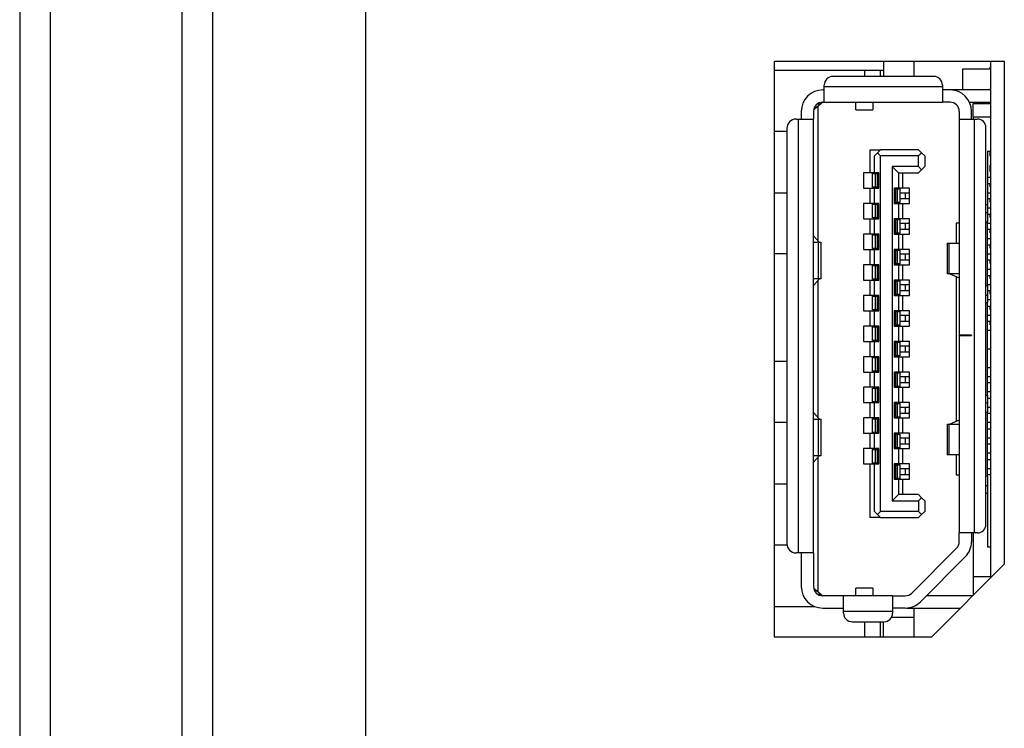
# Model space of a CAD drawing. Header units: millimetres. Extents: x 0 to 1118, y 0 to 864.
# Tile 26 of 256: x 80.03 to 86.46, y 359.5 to 364.13. Entities that reach past the tile are written whole.
import ezdxf

# ---------------------------------------------------------------- set-up
doc = ezdxf.new("R2010")
doc.units = ezdxf.units.MM

msp = doc.modelspace()

# ---------------------------------------------------------------- linework, layer by layer
at = {"color": 7, "linetype": 'Continuous', "lineweight": 25}
for p, q in [((80.0319, 406.752), (80.0319, 315.2817)), ((80.2319, 406.752), (80.2319, 315.0817)), ((81.0919, 320.8217), (81.0919, 404.714)), ((81.2919, 404.714), (81.2919, 320.8217)), ((82.2919, 321.0217), (82.2919, 404.114)), ((84.9619, 363.8558), (86.4619, 363.8558)), ((84.9619, 360.0988), (84.9619, 363.8558)), ((85.6719, 363.8558), (85.6719, 363.7559)), ((85.8719, 363.8558), (85.8719, 363.7559)), ((86.3701, 363.8163), (86.3719, 363.8163)), ((86.3701, 363.8063), (86.3701, 363.8163)), ((86.3719, 363.8558), (86.3719, 360.4838)), ((86.4619, 363.8558), (86.4619, 360.5738)), ((84.9619, 363.7979), (85.6719, 363.7979)), ((86.0019, 363.7559), (85.3419, 363.7559)), ((85.5519, 363.7559), (85.5519, 363.7979)), ((85.6519, 363.7979), (85.6519, 363.7559)), ((86.1901, 363.6679), (86.1901, 363.8063)), ((86.1901, 363.8063), (86.3719, 363.8063)), ((85.2859, 363.6879), (85.2859, 363.6999)), ((86.0579, 363.6879), (85.2859, 363.6879)), ((85.2859, 363.5879), (85.2859, 363.6879)), ((86.0579, 363.6999), (86.0579, 363.6879)), ((86.0579, 363.6879), (86.0579, 363.5879)), ((85.2759, 363.6679), (85.2859, 363.6679)), ((86.1079, 363.6679), (86.0579, 363.6679)), ((86.3719, 363.6679), (86.1079, 363.6679)), ((86.3701, 363.6763), (86.3719, 363.6763)), ((86.3701, 363.6679), (86.3701, 363.6763)), ((85.2459, 363.5629), (85.2169, 363.5387)), ((85.2427, 363.5779), (85.2639, 363.5779)), ((85.2759, 363.5879), (85.2459, 363.5629)), ((85.2459, 362.6834), (85.2459, 363.5629)), ((85.2759, 363.5879), (85.2859, 363.5879)), ((85.2859, 363.5879), (86.0579, 363.5879)), ((85.4929, 363.5379), (85.4929, 363.5879)), ((85.6029, 363.5879), (85.6029, 363.5379)), ((86.1079, 363.5879), (86.0579, 363.5879)), ((86.2344, 363.5879), (86.3719, 363.5879)), ((86.2579, 363.5879), (86.2579, 363.5779)), ((86.3719, 363.5779), (86.2579, 363.5779)), ((86.2579, 363.4919), (86.2579, 363.5779)), ((85.1359, 363.5279), (85.1359, 363.4779)), ((85.2159, 363.5279), (85.2159, 363.4779)), ((85.4929, 363.5379), (85.6029, 363.5379)), ((86.1679, 363.5279), (86.1679, 363.4779)), ((86.2479, 363.4779), (86.2479, 363.5279)), ((86.2579, 363.4919), (86.3719, 363.4919)), ((86.2579, 363.4919), (86.2579, 363.4779)), ((85.1019, 363.4779), (85.1159, 363.4779)), ((85.1159, 363.4779), (85.1159, 360.6479)), ((85.1159, 363.4779), (85.2159, 363.4779)), ((85.2159, 360.6479), (85.2159, 363.4779)), ((86.1679, 363.4779), (86.1679, 362.0679)), ((86.1679, 363.4779), (86.2679, 363.4779)), ((86.2679, 360.7779), (86.2679, 363.4779)), ((86.2679, 363.4779), (86.2859, 363.4779)), ((85.0419, 363.3979), (84.9619, 363.3979)), ((85.0419, 363.4179), (85.0419, 360.7079)), ((86.3419, 360.8339), (86.3419, 363.4219)), ((85.5839, 363.2779), (85.5839, 363.1279)), ((85.5839, 363.2779), (85.6539, 363.2779)), ((85.6139, 363.2379), (85.6339, 363.2579)), ((85.6139, 363.1279), (85.6139, 363.2379)), ((85.6539, 363.2779), (85.6339, 363.2579)), ((85.6339, 363.2579), (85.6539, 363.2379)), ((85.9019, 363.2779), (85.6539, 363.2779)), ((85.6539, 360.9179), (85.6539, 363.2379)), ((85.9019, 363.2379), (85.6539, 363.2379)), ((85.9019, 363.2779), (85.9219, 363.2579)), ((85.9219, 363.2579), (85.9019, 363.2379)), ((85.9019, 363.1679), (85.9019, 363.2379)), ((85.9219, 363.2579), (85.9419, 363.2379)), ((85.9419, 363.2379), (85.9419, 363.1679)), ((86.3519, 363.2679), (86.3719, 363.2679)), ((86.3519, 363.2679), (86.3519, 362.9179)), ((86.3701, 363.2363), (86.3701, 363.2679)), ((86.3701, 363.2363), (86.3719, 363.2363)), ((85.9019, 363.1679), (85.7299, 363.1679)), ((85.7299, 363.1679), (85.7299, 360.9879)), ((85.7299, 363.1679), (85.7699, 363.1279)), ((85.9019, 363.1679), (85.9219, 363.1479)), ((85.9219, 363.1479), (85.9419, 363.1679)), ((86.3701, 363.1363), (86.3701, 363.1763)), ((86.3701, 363.1763), (86.3719, 363.1763)), ((85.5419, 363.1279), (85.5419, 363.0279)), ((85.5839, 363.1279), (85.5419, 363.1279)), ((85.6139, 363.1279), (85.5839, 363.1279)), ((85.6019, 363.0329), (85.6019, 363.1229)), ((85.6019, 363.1229), (85.6196, 363.1229)), ((85.6419, 363.1279), (85.6139, 363.1279)), ((85.6196, 363.1229), (85.6196, 363.0329)), ((85.6196, 363.1229), (85.6334, 363.1229)), ((85.6334, 363.0329), (85.6334, 363.1229)), ((85.6359, 363.1229), (85.6334, 363.1229)), ((85.6359, 363.1229), (85.6359, 363.0329)), ((85.6359, 363.1229), (85.6419, 363.1229)), ((85.6419, 363.0279), (85.6419, 363.1279)), ((85.7699, 363.1279), (85.7699, 363.0279)), ((85.7699, 363.1279), (85.9019, 363.1279)), ((85.7999, 363.0279), (85.7999, 363.1279)), ((85.9019, 363.1279), (85.9219, 363.1479)), ((86.3701, 363.1363), (86.3719, 363.1363)), ((86.3519, 363.0999), (86.3719, 363.0999)), ((86.3719, 363.0559), (86.3519, 363.0559)), ((86.3701, 363.0363), (86.3701, 363.0559)), ((84.9619, 362.9979), (85.0419, 362.9979)), ((85.5419, 363.0279), (85.5839, 363.0279)), ((85.5839, 363.0279), (85.5839, 362.9279)), ((85.5839, 363.0279), (85.6139, 363.0279)), ((85.6196, 363.0329), (85.6019, 363.0329)), ((85.6139, 362.9279), (85.6139, 363.0279)), ((85.6139, 363.0279), (85.6419, 363.0279)), ((85.6334, 363.0329), (85.6196, 363.0329)), ((85.6359, 363.0329), (85.6334, 363.0329)), ((85.6419, 363.0329), (85.6359, 363.0329)), ((85.7699, 363.0279), (85.7419, 363.0279)), ((85.7419, 363.0279), (85.7419, 362.9279)), ((85.7419, 363.0229), (85.7479, 363.0229)), ((85.7479, 362.9329), (85.7479, 363.0229)), ((85.7504, 363.0229), (85.7479, 363.0229)), ((85.7504, 363.0229), (85.7504, 362.9329)), ((85.7504, 363.0229), (85.7641, 363.0229)), ((85.7641, 362.9329), (85.7641, 363.0229)), ((85.7641, 363.0229), (85.7819, 363.0229)), ((85.7999, 363.0279), (85.7699, 363.0279)), ((85.7819, 362.9329), (85.7819, 363.0229)), ((85.7819, 362.9979), (85.8175, 362.9979)), ((85.8419, 363.0279), (85.7999, 363.0279)), ((85.8175, 362.9579), (85.8175, 362.9979)), ((85.8175, 362.9979), (85.8419, 362.9979)), ((85.8419, 362.9279), (85.8419, 363.0279)), ((86.3519, 362.9979), (86.3719, 362.9979)), ((86.3701, 363.0363), (86.3719, 363.0363)), ((85.5419, 362.9279), (85.5419, 362.8279)), ((85.5839, 362.9279), (85.5419, 362.9279)), ((85.6139, 362.9279), (85.5839, 362.9279)), ((85.6019, 362.8329), (85.6019, 362.9229)), ((85.6019, 362.9229), (85.6196, 362.9229)), ((85.6419, 362.9279), (85.6139, 362.9279)), ((85.6196, 362.9229), (85.6196, 362.8329)), ((85.6196, 362.9229), (85.6334, 362.9229)), ((85.6334, 362.8329), (85.6334, 362.9229)), ((85.6359, 362.9229), (85.6334, 362.9229)), ((85.6359, 362.9229), (85.6359, 362.8329)), ((85.6359, 362.9229), (85.6419, 362.9229)), ((85.6419, 362.8279), (85.6419, 362.9279)), ((85.7479, 362.9329), (85.7419, 362.9329)), ((85.7419, 362.9279), (85.7699, 362.9279)), ((85.7504, 362.9329), (85.7479, 362.9329)), ((85.7641, 362.9329), (85.7504, 362.9329)), ((85.7819, 362.9329), (85.7641, 362.9329)), ((85.7699, 362.9279), (85.7699, 362.8279)), ((85.7699, 362.9279), (85.7999, 362.9279)), ((85.8175, 362.9579), (85.7819, 362.9579)), ((85.7999, 362.8279), (85.7999, 362.9279)), ((85.7999, 362.9279), (85.8419, 362.9279)), ((85.8419, 362.9579), (85.8175, 362.9579)), ((86.3519, 362.9179), (86.3419, 362.9179)), ((86.3719, 362.9579), (86.3519, 362.9579)), ((86.3519, 362.9179), (86.3519, 362.8679)), ((86.3701, 362.9363), (86.3701, 362.9579)), ((86.3701, 362.9363), (86.3719, 362.9363)), ((86.3419, 362.8679), (86.3519, 362.8679)), ((86.3519, 362.8999), (86.3719, 362.8999)), ((86.3519, 362.8679), (86.3519, 362.8079)), ((86.3719, 362.8559), (86.3519, 362.8559)), ((86.3701, 362.8363), (86.3701, 362.8559)), ((85.5419, 362.8279), (85.5839, 362.8279)), ((85.5839, 362.8279), (85.5839, 362.7279)), ((85.5839, 362.8279), (85.6139, 362.8279)), ((85.6196, 362.8329), (85.6019, 362.8329)), ((85.6139, 362.7279), (85.6139, 362.8279)), ((85.6139, 362.8279), (85.6419, 362.8279)), ((85.6334, 362.8329), (85.6196, 362.8329)), ((85.6359, 362.8329), (85.6334, 362.8329)), ((85.6419, 362.8329), (85.6359, 362.8329)), ((85.7699, 362.8279), (85.7419, 362.8279)), ((85.7419, 362.8279), (85.7419, 362.7279)), ((85.7419, 362.8229), (85.7479, 362.8229)), ((85.7479, 362.7329), (85.7479, 362.8229)), ((85.7504, 362.8229), (85.7479, 362.8229)), ((85.7504, 362.8229), (85.7504, 362.7329)), ((85.7504, 362.8229), (85.7641, 362.8229)), ((85.7641, 362.7329), (85.7641, 362.8229)), ((85.7641, 362.8229), (85.7819, 362.8229)), ((85.7999, 362.8279), (85.7699, 362.8279)), ((85.7819, 362.7329), (85.7819, 362.8229)), ((85.7819, 362.7979), (85.8175, 362.7979)), ((85.8419, 362.8279), (85.7999, 362.8279)), ((85.8175, 362.7579), (85.8175, 362.7979)), ((85.8175, 362.7979), (85.8419, 362.7979)), ((85.8419, 362.7279), (85.8419, 362.8279)), ((86.1679, 362.7979), (86.1479, 362.7979)), ((86.1479, 362.7979), (86.1479, 362.6689)), ((86.3519, 362.3899), (86.3519, 362.8079)), ((86.3519, 362.7979), (86.3719, 362.7979)), ((86.3701, 362.8363), (86.3719, 362.8363)), ((85.5419, 362.7279), (85.5419, 362.6279)), ((85.5839, 362.7279), (85.5419, 362.7279)), ((85.6139, 362.7279), (85.5839, 362.7279)), ((85.6019, 362.6329), (85.6019, 362.7229)), ((85.6019, 362.7229), (85.6196, 362.7229)), ((85.6419, 362.7279), (85.6139, 362.7279)), ((85.6196, 362.7229), (85.6196, 362.6329)), ((85.6196, 362.7229), (85.6334, 362.7229)), ((85.6334, 362.6329), (85.6334, 362.7229)), ((85.6359, 362.7229), (85.6334, 362.7229)), ((85.6359, 362.7229), (85.6359, 362.6329)), ((85.6359, 362.7229), (85.6419, 362.7229)), ((85.6419, 362.6279), (85.6419, 362.7279)), ((85.7479, 362.7329), (85.7419, 362.7329)), ((85.7419, 362.7279), (85.7699, 362.7279)), ((85.7504, 362.7329), (85.7479, 362.7329)), ((85.7641, 362.7329), (85.7504, 362.7329)), ((85.7819, 362.7329), (85.7641, 362.7329)), ((85.7699, 362.7279), (85.7699, 362.6279)), ((85.7699, 362.7279), (85.7999, 362.7279)), ((85.8175, 362.7579), (85.7819, 362.7579)), ((85.7999, 362.6279), (85.7999, 362.7279)), ((85.7999, 362.7279), (85.8419, 362.7279)), ((85.8419, 362.7579), (85.8175, 362.7579)), ((86.3719, 362.7579), (86.3519, 362.7579)), ((86.3701, 362.7363), (86.3701, 362.7579)), ((86.3701, 362.7363), (86.3719, 362.7363)), ((85.2188, 362.7149), (85.2159, 362.7149)), ((85.2159, 362.6749), (85.2468, 362.6749)), ((85.2188, 362.7149), (85.2524, 362.6759)), ((85.2468, 362.6749), (85.2468, 362.4349)), ((85.2468, 362.6749), (85.2659, 362.6749)), ((85.2659, 362.4349), (85.2659, 362.6749)), ((86.0879, 362.6689), (86.0879, 362.4689)), ((86.0879, 362.6689), (86.1018, 362.6689)), ((86.1018, 362.4689), (86.1018, 362.6689)), ((86.1018, 362.6689), (86.1679, 362.6689)), ((86.1659, 362.6695), (86.1659, 362.6689)), ((86.3519, 362.6999), (86.3719, 362.6999)), ((86.3719, 362.6559), (86.3519, 362.6559)), ((86.3701, 362.6363), (86.3701, 362.6559)), ((85.0419, 362.5979), (84.9619, 362.5979)), ((85.5419, 362.6279), (85.5839, 362.6279)), ((85.5839, 362.6279), (85.5839, 362.5279)), ((85.5839, 362.6279), (85.6139, 362.6279)), ((85.6196, 362.6329), (85.6019, 362.6329)), ((85.6139, 362.5279), (85.6139, 362.6279)), ((85.6139, 362.6279), (85.6419, 362.6279)), ((85.6334, 362.6329), (85.6196, 362.6329)), ((85.6359, 362.6329), (85.6334, 362.6329)), ((85.6419, 362.6329), (85.6359, 362.6329)), ((85.7699, 362.6279), (85.7419, 362.6279)), ((85.7419, 362.6279), (85.7419, 362.5279)), ((85.7419, 362.6229), (85.7479, 362.6229)), ((85.7479, 362.5329), (85.7479, 362.6229)), ((85.7504, 362.6229), (85.7479, 362.6229)), ((85.7504, 362.6229), (85.7504, 362.5329)), ((85.7504, 362.6229), (85.7641, 362.6229)), ((85.7641, 362.5329), (85.7641, 362.6229)), ((85.7641, 362.6229), (85.7819, 362.6229)), ((85.7999, 362.6279), (85.7699, 362.6279)), ((85.7819, 362.5329), (85.7819, 362.6229)), ((85.7819, 362.5979), (85.8175, 362.5979)), ((85.8419, 362.6279), (85.7999, 362.6279)), ((85.8175, 362.5579), (85.8175, 362.5979)), ((85.8175, 362.5979), (85.8419, 362.5979)), ((85.8419, 362.5279), (85.8419, 362.6279)), ((86.3519, 362.5979), (86.3719, 362.5979)), ((86.3701, 362.6363), (86.3719, 362.6363)), ((85.5419, 362.5279), (85.5419, 362.4279)), ((85.5839, 362.5279), (85.5419, 362.5279)), ((85.6139, 362.5279), (85.5839, 362.5279)), ((85.6419, 362.5279), (85.6139, 362.5279)), ((85.6419, 362.4279), (85.6419, 362.5279)), ((85.7479, 362.5329), (85.7419, 362.5329)), ((85.7419, 362.5279), (85.7699, 362.5279)), ((85.7504, 362.5329), (85.7479, 362.5329)), ((85.7641, 362.5329), (85.7504, 362.5329)), ((85.7819, 362.5329), (85.7641, 362.5329)), ((85.7699, 362.5279), (85.7699, 362.4279)), ((85.7699, 362.5279), (85.7999, 362.5279)), ((85.8175, 362.5579), (85.7819, 362.5579)), ((85.7999, 362.4279), (85.7999, 362.5279)), ((85.7999, 362.5279), (85.8419, 362.5279)), ((85.8419, 362.5579), (85.8175, 362.5579)), ((86.3719, 362.5579), (86.3519, 362.5579)), ((86.3701, 362.5363), (86.3701, 362.5579)), ((86.3701, 362.5363), (86.3719, 362.5363)), ((85.6019, 362.4329), (85.6019, 362.5229)), ((85.6019, 362.5229), (85.6196, 362.5229)), ((85.6196, 362.5229), (85.6196, 362.4329)), ((85.6196, 362.5229), (85.6334, 362.5229)), ((85.6334, 362.4329), (85.6334, 362.5229)), ((85.6359, 362.5229), (85.6334, 362.5229)), ((85.6359, 362.5229), (85.6359, 362.4329)), ((85.6359, 362.5229), (85.6419, 362.5229)), ((86.1018, 362.4689), (86.0879, 362.4689)), ((86.1679, 362.4689), (86.1018, 362.4689)), ((86.1061, 362.4689), (86.1679, 362.4426)), ((86.1659, 362.4689), (86.1659, 362.4683)), ((86.3519, 362.4999), (86.3719, 362.4999)), ((85.2468, 362.4349), (85.2159, 362.4349)), ((85.2159, 362.3949), (85.2188, 362.3949)), ((85.2524, 362.4339), (85.2188, 362.3949)), ((85.2459, 361.5294), (85.2459, 362.4264)), ((85.2659, 362.4349), (85.2468, 362.4349)), ((85.5419, 362.4279), (85.5839, 362.4279)), ((85.5839, 362.4279), (85.5839, 362.3279)), ((85.5839, 362.4279), (85.6139, 362.4279)), ((85.6196, 362.4329), (85.6019, 362.4329)), ((85.6139, 362.3279), (85.6139, 362.4279)), ((85.6139, 362.4279), (85.6419, 362.4279)), ((85.6334, 362.4329), (85.6196, 362.4329)), ((85.6359, 362.4329), (85.6334, 362.4329)), ((85.6419, 362.4329), (85.6359, 362.4329)), ((85.7699, 362.4279), (85.7419, 362.4279)), ((85.7419, 362.4279), (85.7419, 362.3279)), ((85.7419, 362.4229), (85.7479, 362.4229)), ((85.7479, 362.3329), (85.7479, 362.4229)), ((85.7504, 362.4229), (85.7479, 362.4229)), ((85.7504, 362.4229), (85.7504, 362.3329)), ((85.7504, 362.4229), (85.7641, 362.4229)), ((85.7641, 362.3329), (85.7641, 362.4229)), ((85.7641, 362.4229), (85.7819, 362.4229)), ((85.7999, 362.4279), (85.7699, 362.4279)), ((85.7819, 362.3329), (85.7819, 362.4229)), ((85.7819, 362.3979), (85.8175, 362.3979)), ((85.8419, 362.4279), (85.7999, 362.4279)), ((85.8175, 362.3579), (85.8175, 362.3979)), ((85.8175, 362.3979), (85.8419, 362.3979)), ((85.8419, 362.3279), (85.8419, 362.4279)), ((86.1479, 362.4511), (86.1479, 361.5047)), ((86.3719, 362.4559), (86.3519, 362.4559)), ((86.3519, 362.3979), (86.3719, 362.3979)), ((86.3701, 362.4363), (86.3701, 362.4559)), ((86.3701, 362.4363), (86.3719, 362.4363)), ((85.7479, 362.3329), (85.7419, 362.3329)), ((85.7504, 362.3329), (85.7479, 362.3329)), ((85.7641, 362.3329), (85.7504, 362.3329)), ((85.7819, 362.3329), (85.7641, 362.3329)), ((85.8175, 362.3579), (85.7819, 362.3579)), ((85.8419, 362.3579), (85.8175, 362.3579)), ((86.3519, 362.3899), (86.3519, 362.3299)), ((86.3719, 362.3579), (86.3519, 362.3579)), ((86.3701, 362.3363), (86.3701, 362.3579)), ((86.3701, 362.3363), (86.3719, 362.3363)), ((85.5419, 362.3279), (85.5419, 362.2279)), ((85.5839, 362.3279), (85.5419, 362.3279)), ((85.6139, 362.3279), (85.5839, 362.3279)), ((85.6019, 362.2329), (85.6019, 362.3229)), ((85.6019, 362.3229), (85.6196, 362.3229)), ((85.6419, 362.3279), (85.6139, 362.3279)), ((85.6196, 362.3229), (85.6196, 362.2329)), ((85.6196, 362.3229), (85.6334, 362.3229)), ((85.6334, 362.2329), (85.6334, 362.3229)), ((85.6359, 362.3229), (85.6334, 362.3229)), ((85.6359, 362.3229), (85.6359, 362.2329)), ((85.6359, 362.3229), (85.6419, 362.3229)), ((85.6419, 362.2279), (85.6419, 362.3279)), ((85.7419, 362.3279), (85.7699, 362.3279)), ((85.7699, 362.3279), (85.7699, 362.2279)), ((85.7699, 362.3279), (85.7999, 362.3279)), ((85.7999, 362.2279), (85.7999, 362.3279)), ((85.7999, 362.3279), (85.8419, 362.3279)), ((86.3419, 362.3299), (86.3519, 362.3299)), ((86.3519, 362.2799), (86.3419, 362.2799)), ((86.3519, 362.3299), (86.3519, 362.2799)), ((86.3519, 362.2999), (86.3719, 362.2999)), ((86.3519, 361.6759), (86.3519, 362.2799)), ((85.5419, 362.2279), (85.5839, 362.2279)), ((85.5839, 362.2279), (85.5839, 362.1279)), ((85.5839, 362.2279), (85.6139, 362.2279)), ((85.6196, 362.2329), (85.6019, 362.2329)), ((85.6139, 362.1279), (85.6139, 362.2279)), ((85.6139, 362.2279), (85.6419, 362.2279)), ((85.6334, 362.2329), (85.6196, 362.2329)), ((85.6359, 362.2329), (85.6334, 362.2329)), ((85.6419, 362.2329), (85.6359, 362.2329)), ((85.7699, 362.2279), (85.7419, 362.2279)), ((85.7419, 362.2279), (85.7419, 362.1279)), ((85.7419, 362.2229), (85.7479, 362.2229)), ((85.7479, 362.1329), (85.7479, 362.2229)), ((85.7504, 362.2229), (85.7479, 362.2229)), ((85.7504, 362.2229), (85.7504, 362.1329)), ((85.7504, 362.2229), (85.7641, 362.2229)), ((85.7641, 362.1329), (85.7641, 362.2229)), ((85.7641, 362.2229), (85.7819, 362.2229)), ((85.7999, 362.2279), (85.7699, 362.2279)), ((85.7819, 362.1329), (85.7819, 362.2229)), ((85.8419, 362.2279), (85.7999, 362.2279)), ((85.8419, 362.1279), (85.8419, 362.2279)), ((86.3719, 362.2559), (86.3519, 362.2559)), ((86.3701, 362.2363), (86.3701, 362.2559)), ((86.3701, 362.2363), (86.3719, 362.2363)), ((85.7819, 362.1979), (85.8175, 362.1979)), ((85.8175, 362.1579), (85.7819, 362.1579)), ((85.8175, 362.1579), (85.8175, 362.1979)), ((85.8175, 362.1979), (85.8419, 362.1979)), ((85.8419, 362.1579), (85.8175, 362.1579)), ((86.3519, 362.1979), (86.3719, 362.1979)), ((86.3719, 362.1579), (86.3519, 362.1579)), ((86.3701, 362.1363), (86.3701, 362.1579)), ((85.5419, 362.1279), (85.5419, 362.0279)), ((85.5839, 362.1279), (85.5419, 362.1279)), ((85.6139, 362.1279), (85.5839, 362.1279)), ((85.6019, 362.0329), (85.6019, 362.1229)), ((85.6019, 362.1229), (85.6196, 362.1229)), ((85.6419, 362.1279), (85.6139, 362.1279)), ((85.6196, 362.1229), (85.6196, 362.0329)), ((85.6196, 362.1229), (85.6334, 362.1229)), ((85.6334, 362.0329), (85.6334, 362.1229)), ((85.6359, 362.1229), (85.6334, 362.1229)), ((85.6359, 362.1229), (85.6359, 362.0329)), ((85.6359, 362.1229), (85.6419, 362.1229)), ((85.6419, 362.0279), (85.6419, 362.1279)), ((85.7479, 362.1329), (85.7419, 362.1329)), ((85.7419, 362.1279), (85.7699, 362.1279)), ((85.7504, 362.1329), (85.7479, 362.1329)), ((85.7641, 362.1329), (85.7504, 362.1329)), ((85.7819, 362.1329), (85.7641, 362.1329)), ((85.7699, 362.1279), (85.7699, 362.0279)), ((85.7699, 362.1279), (85.7999, 362.1279)), ((85.7999, 362.0279), (85.7999, 362.1279)), ((85.7999, 362.1279), (85.8419, 362.1279)), ((86.3519, 362.0999), (86.3719, 362.0999)), ((86.3719, 362.0979), (86.3519, 362.0979)), ((86.3701, 362.1363), (86.3719, 362.1363)), ((85.5419, 362.0279), (85.5839, 362.0279)), ((85.5839, 362.0279), (85.5839, 361.9279)), ((85.5839, 362.0279), (85.6139, 362.0279)), ((85.6196, 362.0329), (85.6019, 362.0329)), ((85.6139, 361.9279), (85.6139, 362.0279)), ((85.6139, 362.0279), (85.6419, 362.0279)), ((85.6334, 362.0329), (85.6196, 362.0329)), ((85.6359, 362.0329), (85.6334, 362.0329)), ((85.6419, 362.0329), (85.6359, 362.0329)), ((85.7699, 362.0279), (85.7419, 362.0279)), ((85.7419, 362.0279), (85.7419, 361.9279)), ((85.7419, 362.0229), (85.7479, 362.0229)), ((85.7479, 361.9329), (85.7479, 362.0229)), ((85.7504, 362.0229), (85.7479, 362.0229)), ((85.7504, 362.0229), (85.7504, 361.9329)), ((85.7504, 362.0229), (85.7641, 362.0229)), ((85.7641, 361.9329), (85.7641, 362.0229)), ((85.7641, 362.0229), (85.7819, 362.0229)), ((85.7999, 362.0279), (85.7699, 362.0279)), ((85.7819, 361.9329), (85.7819, 362.0229)), ((85.8419, 362.0279), (85.7999, 362.0279)), ((85.8419, 361.9279), (85.8419, 362.0279)), ((86.2479, 362.0679), (86.1679, 362.0679)), ((86.1679, 362.0659), (86.1679, 362.0679)), ((86.1679, 362.0659), (86.1679, 360.7779)), ((86.1679, 362.0659), (86.2479, 362.0659)), ((86.2479, 362.0679), (86.2479, 362.0659)), ((85.7819, 361.9979), (85.8175, 361.9979)), ((85.8175, 361.9579), (85.7819, 361.9579)), ((85.8175, 361.9579), (85.8175, 361.9979)), ((85.8175, 361.9979), (85.8419, 361.9979)), ((85.8419, 361.9579), (85.8175, 361.9579)), ((84.9619, 361.8979), (85.0419, 361.8979)), ((85.5419, 361.9279), (85.5419, 361.8279)), ((85.5839, 361.9279), (85.5419, 361.9279)), ((85.6139, 361.9279), (85.5839, 361.9279)), ((85.6019, 361.8329), (85.6019, 361.9229)), ((85.6019, 361.9229), (85.6196, 361.9229)), ((85.6419, 361.9279), (85.6139, 361.9279)), ((85.6196, 361.9229), (85.6196, 361.8329)), ((85.6196, 361.9229), (85.6334, 361.9229)), ((85.6334, 361.8329), (85.6334, 361.9229)), ((85.6359, 361.9229), (85.6334, 361.9229)), ((85.6359, 361.9229), (85.6359, 361.8329)), ((85.6359, 361.9229), (85.6419, 361.9229)), ((85.6419, 361.8279), (85.6419, 361.9279)), ((85.7479, 361.9329), (85.7419, 361.9329)), ((85.7419, 361.9279), (85.7699, 361.9279)), ((85.7504, 361.9329), (85.7479, 361.9329)), ((85.7641, 361.9329), (85.7504, 361.9329)), ((85.7819, 361.9329), (85.7641, 361.9329)), ((85.7699, 361.9279), (85.7699, 361.8279)), ((85.7699, 361.9279), (85.7999, 361.9279)), ((85.7999, 361.8279), (85.7999, 361.9279)), ((85.7999, 361.9279), (85.8419, 361.9279)), ((85.5419, 361.8279), (85.5839, 361.8279)), ((85.5839, 361.8279), (85.5839, 361.7279)), ((85.5839, 361.8279), (85.6139, 361.8279)), ((85.6196, 361.8329), (85.6019, 361.8329)), ((85.6139, 361.7279), (85.6139, 361.8279)), ((85.6139, 361.8279), (85.6419, 361.8279)), ((85.6334, 361.8329), (85.6196, 361.8329)), ((85.6359, 361.8329), (85.6334, 361.8329)), ((85.6419, 361.8329), (85.6359, 361.8329)), ((85.7699, 361.8279), (85.7419, 361.8279)), ((85.7419, 361.8279), (85.7419, 361.7279)), ((85.7419, 361.8229), (85.7479, 361.8229)), ((85.7479, 361.7329), (85.7479, 361.8229)), ((85.7504, 361.8229), (85.7479, 361.8229)), ((85.7504, 361.8229), (85.7504, 361.7329)), ((85.7504, 361.8229), (85.7641, 361.8229)), ((85.7641, 361.7329), (85.7641, 361.8229)), ((85.7641, 361.8229), (85.7819, 361.8229)), ((85.7999, 361.8279), (85.7699, 361.8279)), ((85.7819, 361.7329), (85.7819, 361.8229)), ((85.8419, 361.8279), (85.7999, 361.8279)), ((85.8419, 361.7279), (85.8419, 361.8279)), ((86.3519, 361.8579), (86.3719, 361.8579)), ((86.3719, 361.8559), (86.3519, 361.8559)), ((85.7819, 361.7979), (85.8175, 361.7979)), ((85.8175, 361.7579), (85.7819, 361.7579)), ((85.8175, 361.7579), (85.8175, 361.7979)), ((85.8175, 361.7979), (85.8419, 361.7979)), ((85.8419, 361.7579), (85.8175, 361.7579)), ((86.3519, 361.7979), (86.3719, 361.7979)), ((86.3719, 361.7579), (86.3519, 361.7579)), ((85.5419, 361.7279), (85.5419, 361.6279)), ((85.5839, 361.7279), (85.5419, 361.7279)), ((85.6139, 361.7279), (85.5839, 361.7279)), ((85.6019, 361.6329), (85.6019, 361.7229)), ((85.6019, 361.7229), (85.6196, 361.7229)), ((85.6419, 361.7279), (85.6139, 361.7279)), ((85.6196, 361.7229), (85.6196, 361.6329)), ((85.6196, 361.7229), (85.6334, 361.7229)), ((85.6334, 361.6329), (85.6334, 361.7229)), ((85.6359, 361.7229), (85.6334, 361.7229)), ((85.6359, 361.7229), (85.6359, 361.6329)), ((85.6359, 361.7229), (85.6419, 361.7229)), ((85.6419, 361.6279), (85.6419, 361.7279)), ((85.7479, 361.7329), (85.7419, 361.7329)), ((85.7419, 361.7279), (85.7699, 361.7279)), ((85.7504, 361.7329), (85.7479, 361.7329)), ((85.7641, 361.7329), (85.7504, 361.7329)), ((85.7819, 361.7329), (85.7641, 361.7329)), ((85.7699, 361.7279), (85.7699, 361.6279)), ((85.7699, 361.7279), (85.7999, 361.7279)), ((85.7999, 361.6279), (85.7999, 361.7279)), ((85.7999, 361.7279), (85.8419, 361.7279)), ((86.3519, 361.6999), (86.3719, 361.6999)), ((85.5419, 361.6279), (85.5839, 361.6279)), ((85.5839, 361.6279), (85.5839, 361.5279)), ((85.5839, 361.6279), (85.6139, 361.6279)), ((85.6196, 361.6329), (85.6019, 361.6329)), ((85.6139, 361.5279), (85.6139, 361.6279)), ((85.6139, 361.6279), (85.6419, 361.6279)), ((85.6334, 361.6329), (85.6196, 361.6329)), ((85.6359, 361.6329), (85.6334, 361.6329)), ((85.6419, 361.6329), (85.6359, 361.6329)), ((85.7699, 361.6279), (85.7419, 361.6279)), ((85.7419, 361.6279), (85.7419, 361.5279)), ((85.7999, 361.6279), (85.7699, 361.6279)), ((85.8419, 361.6279), (85.7999, 361.6279)), ((85.8419, 361.5279), (85.8419, 361.6279)), ((86.3419, 361.6759), (86.3519, 361.6759)), ((86.3419, 361.6259), (86.3519, 361.6259)), ((86.3519, 361.6759), (86.3519, 361.6259)), ((86.3719, 361.6559), (86.3519, 361.6559)), ((86.3519, 361.6259), (86.3519, 361.5659)), ((85.2188, 361.5609), (85.2159, 361.5609)), ((85.2524, 361.5219), (85.2188, 361.5609)), ((85.7419, 361.6229), (85.7479, 361.6229)), ((85.7479, 361.5329), (85.7479, 361.6229)), ((85.7504, 361.6229), (85.7479, 361.6229)), ((85.7504, 361.6229), (85.7504, 361.5329)), ((85.7504, 361.6229), (85.7641, 361.6229)), ((85.7641, 361.5329), (85.7641, 361.6229)), ((85.7641, 361.6229), (85.7819, 361.6229)), ((85.7819, 361.5329), (85.7819, 361.6229)), ((85.7819, 361.5979), (85.8175, 361.5979)), ((85.8175, 361.5579), (85.8175, 361.5979)), ((85.8175, 361.5979), (85.8419, 361.5979)), ((86.3519, 361.5979), (86.3719, 361.5979)), ((86.3519, 361.1479), (86.3519, 361.5659)), ((85.0419, 361.4979), (84.9619, 361.4979)), ((85.2159, 361.5209), (85.2468, 361.5209)), ((85.2468, 361.5209), (85.2468, 361.2809)), ((85.2468, 361.5209), (85.2659, 361.5209)), ((85.2659, 361.2809), (85.2659, 361.5209)), ((85.5419, 361.5279), (85.5419, 361.4279)), ((85.5839, 361.5279), (85.5419, 361.5279)), ((85.6139, 361.5279), (85.5839, 361.5279)), ((85.6019, 361.4329), (85.6019, 361.5229)), ((85.6019, 361.5229), (85.6196, 361.5229)), ((85.6419, 361.5279), (85.6139, 361.5279)), ((85.6196, 361.5229), (85.6196, 361.4329)), ((85.6196, 361.5229), (85.6334, 361.5229)), ((85.6334, 361.4329), (85.6334, 361.5229)), ((85.6359, 361.5229), (85.6334, 361.5229)), ((85.6359, 361.5229), (85.6359, 361.4329)), ((85.6359, 361.5229), (85.6419, 361.5229)), ((85.6419, 361.4279), (85.6419, 361.5279)), ((85.7479, 361.5329), (85.7419, 361.5329)), ((85.7419, 361.5279), (85.7699, 361.5279)), ((85.7504, 361.5329), (85.7479, 361.5329)), ((85.7641, 361.5329), (85.7504, 361.5329)), ((85.7819, 361.5329), (85.7641, 361.5329)), ((85.7699, 361.5279), (85.7699, 361.4279)), ((85.7699, 361.5279), (85.7999, 361.5279)), ((85.8175, 361.5579), (85.7819, 361.5579)), ((85.7999, 361.4279), (85.7999, 361.5279)), ((85.7999, 361.5279), (85.8419, 361.5279)), ((85.8419, 361.5579), (85.8175, 361.5579)), ((86.1679, 361.5132), (86.1061, 361.4869)), ((86.3719, 361.5579), (86.3519, 361.5579)), ((86.3519, 361.4999), (86.3719, 361.4999)), ((85.6196, 361.4329), (85.6019, 361.4329)), ((85.6334, 361.4329), (85.6196, 361.4329)), ((85.6359, 361.4329), (85.6334, 361.4329)), ((85.6419, 361.4329), (85.6359, 361.4329)), ((86.0879, 361.4869), (86.0879, 361.2869)), ((86.0879, 361.4869), (86.1018, 361.4869)), ((86.1018, 361.2869), (86.1018, 361.4869)), ((86.1018, 361.4869), (86.1679, 361.4869)), ((86.1659, 361.4875), (86.1659, 361.4869)), ((86.3719, 361.4559), (86.3519, 361.4559)), ((85.5419, 361.4279), (85.5839, 361.4279)), ((85.5839, 361.4279), (85.5839, 361.3279)), ((85.5839, 361.4279), (85.6139, 361.4279)), ((85.6139, 361.3279), (85.6139, 361.4279)), ((85.6139, 361.4279), (85.6419, 361.4279)), ((85.7699, 361.4279), (85.7419, 361.4279)), ((85.7419, 361.4279), (85.7419, 361.3279)), ((85.7419, 361.4229), (85.7479, 361.4229)), ((85.7479, 361.3329), (85.7479, 361.4229)), ((85.7504, 361.4229), (85.7479, 361.4229)), ((85.7504, 361.4229), (85.7504, 361.3329)), ((85.7504, 361.4229), (85.7641, 361.4229)), ((85.7641, 361.3329), (85.7641, 361.4229)), ((85.7641, 361.4229), (85.7819, 361.4229)), ((85.7999, 361.4279), (85.7699, 361.4279)), ((85.7819, 361.3329), (85.7819, 361.4229)), ((85.7819, 361.3979), (85.8175, 361.3979)), ((85.8419, 361.4279), (85.7999, 361.4279)), ((85.8175, 361.3579), (85.8175, 361.3979)), ((85.8175, 361.3979), (85.8419, 361.3979)), ((85.8419, 361.3279), (85.8419, 361.4279)), ((86.3519, 361.3979), (86.3719, 361.3979)), ((85.5419, 361.3279), (85.5419, 361.2279)), ((85.5839, 361.3279), (85.5419, 361.3279)), ((85.6139, 361.3279), (85.5839, 361.3279)), ((85.6019, 361.2329), (85.6019, 361.3229)), ((85.6019, 361.3229), (85.6196, 361.3229)), ((85.6419, 361.3279), (85.6139, 361.3279)), ((85.6196, 361.3229), (85.6196, 361.2329)), ((85.6196, 361.3229), (85.6334, 361.3229)), ((85.6334, 361.2329), (85.6334, 361.3229)), ((85.6359, 361.3229), (85.6334, 361.3229)), ((85.6359, 361.3229), (85.6359, 361.2329)), ((85.6359, 361.3229), (85.6419, 361.3229)), ((85.6419, 361.2279), (85.6419, 361.3279)), ((85.7479, 361.3329), (85.7419, 361.3329)), ((85.7419, 361.3279), (85.7699, 361.3279)), ((85.7504, 361.3329), (85.7479, 361.3329)), ((85.7641, 361.3329), (85.7504, 361.3329)), ((85.7819, 361.3329), (85.7641, 361.3329)), ((85.7699, 361.3279), (85.7699, 361.2279)), ((85.7699, 361.3279), (85.7999, 361.3279)), ((85.8175, 361.3579), (85.7819, 361.3579)), ((85.7999, 361.2279), (85.7999, 361.3279)), ((85.7999, 361.3279), (85.8419, 361.3279)), ((85.8419, 361.3579), (85.8175, 361.3579)), ((86.3719, 361.3579), (86.3519, 361.3579)), ((85.2468, 361.2809), (85.2159, 361.2809)), ((85.2159, 361.2409), (85.2188, 361.2409)), ((85.2188, 361.2409), (85.2524, 361.2799)), ((85.2459, 360.3929), (85.2459, 361.2724)), ((85.2659, 361.2809), (85.2468, 361.2809)), ((86.1018, 361.2869), (86.0879, 361.2869)), ((86.1679, 361.2869), (86.1018, 361.2869)), ((86.1479, 361.2869), (86.1479, 361.1579)), ((86.1659, 361.2869), (86.1659, 361.2863)), ((86.3519, 361.2999), (86.3719, 361.2999)), ((86.3719, 361.2559), (86.3519, 361.2559)), ((85.5419, 361.2279), (85.5839, 361.2279)), ((85.5839, 361.2279), (85.5839, 360.8779)), ((85.5839, 361.2279), (85.6139, 361.2279)), ((85.6196, 361.2329), (85.6019, 361.2329)), ((85.6139, 360.9179), (85.6139, 361.2279)), ((85.6139, 361.2279), (85.6419, 361.2279)), ((85.6334, 361.2329), (85.6196, 361.2329)), ((85.6359, 361.2329), (85.6334, 361.2329)), ((85.6419, 361.2329), (85.6359, 361.2329)), ((85.7699, 361.2279), (85.7419, 361.2279)), ((85.7419, 361.2279), (85.7419, 361.1279)), ((85.7419, 361.2229), (85.7479, 361.2229)), ((85.7479, 361.1329), (85.7479, 361.2229)), ((85.7504, 361.2229), (85.7479, 361.2229)), ((85.7504, 361.2229), (85.7504, 361.1329)), ((85.7504, 361.2229), (85.7641, 361.2229)), ((85.7641, 361.1329), (85.7641, 361.2229)), ((85.7641, 361.2229), (85.7819, 361.2229)), ((85.7999, 361.2279), (85.7699, 361.2279)), ((85.7819, 361.1329), (85.7819, 361.2229)), ((85.7819, 361.1979), (85.8175, 361.1979)), ((85.8419, 361.2279), (85.7999, 361.2279)), ((85.8175, 361.1579), (85.8175, 361.1979)), ((85.8175, 361.1979), (85.8419, 361.1979)), ((85.8419, 361.1279), (85.8419, 361.2279)), ((86.3519, 361.1979), (86.3719, 361.1979)), ((85.7479, 361.1329), (85.7419, 361.1329)), ((85.7419, 361.1279), (85.7699, 361.1279)), ((85.7504, 361.1329), (85.7479, 361.1329)), ((85.7641, 361.1329), (85.7504, 361.1329)), ((85.7819, 361.1329), (85.7641, 361.1329)), ((85.7699, 361.1279), (85.7699, 361.0279)), ((85.7699, 361.1279), (85.7999, 361.1279)), ((85.8175, 361.1579), (85.7819, 361.1579)), ((85.7999, 361.0279), (85.7999, 361.1279)), ((85.7999, 361.1279), (85.8419, 361.1279)), ((85.8419, 361.1579), (85.8175, 361.1579)), ((86.1479, 361.1579), (86.1679, 361.1579)), ((86.3719, 361.1579), (86.3519, 361.1579)), ((86.3519, 361.1479), (86.3519, 361.0879)), ((84.9619, 361.0979), (85.0419, 361.0979)), ((86.3419, 361.0879), (86.3519, 361.0879)), ((86.3519, 361.0879), (86.3519, 361.0379)), ((85.7699, 361.0279), (85.7299, 360.9879)), ((85.7299, 360.9879), (85.9019, 360.9879)), ((85.9019, 361.0279), (85.7699, 361.0279)), ((85.9019, 361.0279), (85.9219, 361.0079)), ((85.9019, 360.9879), (85.9219, 361.0079)), ((85.9019, 360.9879), (85.9019, 360.9179)), ((85.9419, 360.9879), (85.9219, 361.0079)), ((85.9419, 360.9879), (85.9419, 360.9179)), ((86.3419, 361.0379), (86.3519, 361.0379)), ((86.3519, 361.0379), (86.3519, 360.6879)), ((85.6339, 360.8979), (85.6139, 360.9179)), ((85.6539, 360.9179), (85.6339, 360.8979)), ((85.9019, 360.9179), (85.6539, 360.9179)), ((85.9019, 360.9179), (85.9219, 360.8979)), ((85.9219, 360.8979), (85.9419, 360.9179)), ((85.6539, 360.8779), (85.5839, 360.8779)), ((85.6339, 360.8979), (85.6539, 360.8779)), ((85.6539, 360.8779), (85.9019, 360.8779)), ((85.9019, 360.8779), (85.9219, 360.8979)), ((86.2679, 360.7779), (86.1679, 360.7779)), ((86.1679, 360.7208), (86.1679, 360.7779)), ((86.2479, 360.7779), (86.2479, 360.7208)), ((86.2579, 360.7779), (86.2579, 360.4919)), ((86.2859, 360.7779), (86.2679, 360.7779)), ((85.0427, 360.6979), (84.9619, 360.6979)), ((86.1503, 360.6783), (85.8575, 360.3855)), ((86.3519, 360.6879), (86.3719, 360.6879)), ((85.1159, 360.6479), (85.1019, 360.6479)), ((85.2159, 360.6479), (85.1159, 360.6479)), ((85.1359, 360.6479), (85.1359, 360.4279)), ((85.2159, 360.6479), (85.2159, 360.4279)), ((85.914, 360.3289), (86.2069, 360.6218)), ((85.9869, 360.0988), (86.4619, 360.5738)), ((86.3719, 360.4919), (86.2579, 360.4919)), ((86.2579, 360.4919), (86.2579, 360.3779)), ((85.2169, 360.4171), (85.2459, 360.3929)), ((85.6029, 360.4179), (85.4929, 360.4179)), ((85.4929, 360.3679), (85.4929, 360.4179)), ((85.6029, 360.4179), (85.6029, 360.3679)), ((85.2427, 360.3779), (85.2639, 360.3779)), ((85.2459, 360.3929), (85.2759, 360.3679)), ((85.2639, 360.3779), (85.2738, 360.3679)), ((85.4119, 360.3679), (85.2759, 360.3679)), ((85.7319, 360.3679), (85.4119, 360.3679)), ((85.4119, 360.2679), (85.4119, 360.3679)), ((85.7319, 360.3679), (85.7319, 360.2679)), ((85.7319, 360.3679), (85.815, 360.3679)), ((86.2559, 360.3679), (85.953, 360.3679)), ((86.2579, 360.3779), (86.2659, 360.3779)), ((86.2579, 360.3779), (86.2579, 360.3698)), ((84.9619, 360.2979), (85.2239, 360.2979)), ((85.2759, 360.2879), (85.4119, 360.2879)), ((85.815, 360.2879), (85.7319, 360.2879)), ((85.8279, 360.2879), (86.1759, 360.2879)), ((85.8719, 360.2879), (85.8719, 360.2279)), ((85.4119, 360.2549), (85.4119, 360.2679)), ((85.4119, 360.2679), (85.7319, 360.2679)), ((85.7249, 360.2279), (85.8719, 360.2279)), ((85.7319, 360.2679), (85.7319, 360.2549)), ((85.8719, 360.2279), (85.8719, 360.0988)), ((85.4679, 360.1989), (85.6759, 360.1989)), ((85.5519, 360.0988), (85.5519, 360.1989)), ((85.6519, 360.1989), (85.6519, 360.0988)), ((85.6719, 360.0988), (85.6719, 360.1989)), ((85.9869, 360.0988), (84.9619, 360.0988))]:
    msp.add_line(p, q, dxfattribs=at)
at = {"color": 8, "linetype": 'Continuous', "lineweight": 25}
for p, q in [((86.3419, 362.8079), (86.3519, 362.8079)), ((86.3519, 362.3899), (86.3419, 362.3899)), ((86.3719, 361.9779), (86.3519, 361.9779)), ((86.3419, 361.5659), (86.3519, 361.5659)), ((86.3519, 361.1479), (86.3419, 361.1479)), ((85.8279, 360.2879), (85.8279, 360.2885))]:
    msp.add_line(p, q, dxfattribs=at)
at = {"color": 7, "linetype": 'Continuous', "lineweight": 25}
for centre, radius, start, end in [((85.3419, 363.6999), 0.056, 90, 180), ((86.0019, 363.6999), 0.056, 0, 90), ((85.2759, 363.5279), 0.14, 90, 180), ((86.1079, 363.5279), 0.14, 0, 90), ((85.2759, 363.5279), 0.06, 90, 180), ((86.1079, 363.5279), 0.06, 0, 90), ((85.1019, 363.4179), 0.06, 90, 180), ((86.2859, 363.4219), 0.056, 0, 90), ((86.2859, 360.8339), 0.056, 270, 0), ((85.1019, 360.7079), 0.06, 180, 270), ((86.1079, 360.7208), 0.06, 315, 0), ((86.1079, 360.7208), 0.14, 315, 0), ((85.2759, 360.4279), 0.14, 180, 270), ((85.2759, 360.4279), 0.06, 180, 270), ((85.815, 360.4279), 0.06, 270, 315), ((85.815, 360.4279), 0.14, 270, 315), ((85.4679, 360.2549), 0.056, 180, 270), ((85.6759, 360.2549), 0.056, 270, 0)]:
    msp.add_arc(centre, radius, start, end, dxfattribs=at)

doc.saveas('drawing.dxf')
